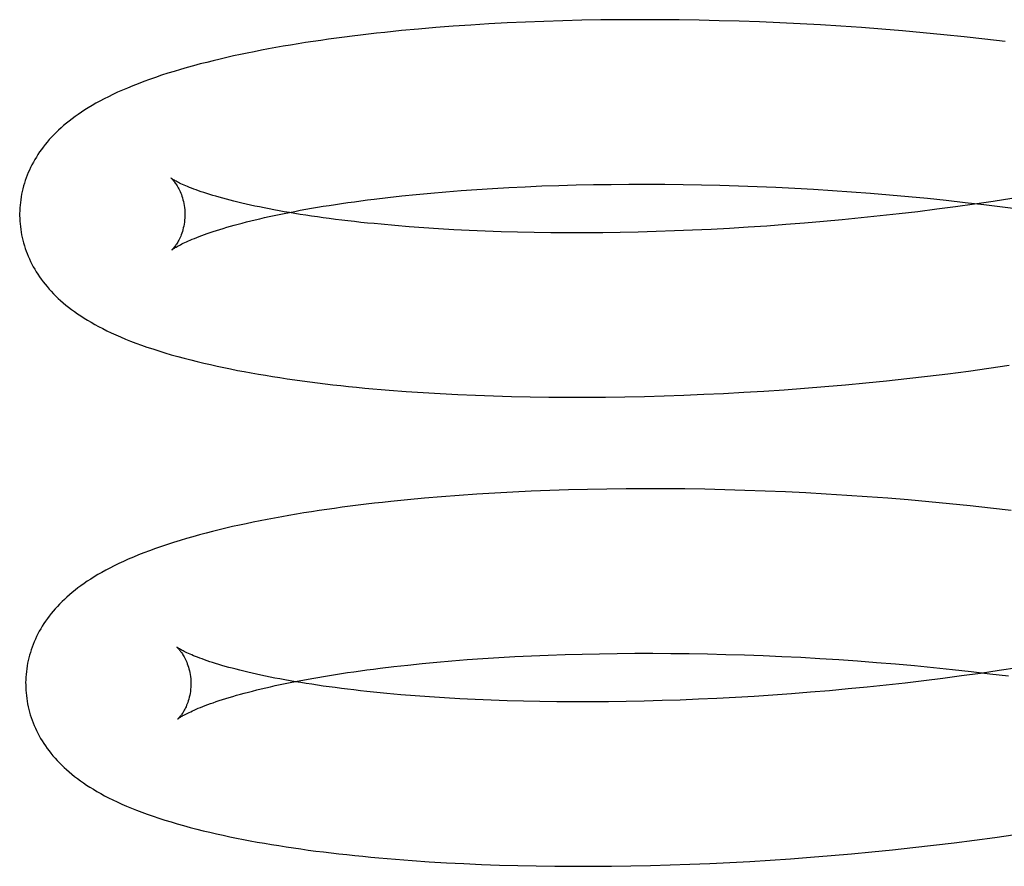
# Model space of a CAD drawing. Header units: inches. Extents: x 0 to 200, y 0 to 129.
# Tile 8 of 97: x 28.755 to 28.874, y 48.835 to 48.937. Entities that reach past the tile are written whole.
import ezdxf

# ---------------------------------------------------------------- set-up
doc = ezdxf.new("R2010")
doc.units = ezdxf.units.IN
doc.header["$LTSCALE"] = 11
doc.header["$MEASUREMENT"] = 0
doc.linetypes.add('HIDDEN', pattern=[0.2, 0.1, -0.1])
doc.layers.add('DEFAULT_2', color=8, linetype='HIDDEN')

msp = doc.modelspace()

# ---------------------------------------------------------------- linework, layer by layer
at = {"layer": 'DEFAULT_2', "color": 8, "linetype": 'HIDDEN'}
for p, q in [((28.80278, 48.93624), (28.80073, 48.93605)), ((28.80486, 48.93642), (28.80278, 48.93624)), ((28.80697, 48.93658), (28.80486, 48.93642)), ((28.80912, 48.93673), (28.80697, 48.93658)), ((28.81129, 48.93686), (28.80912, 48.93673)), ((28.81349, 48.93698), (28.81129, 48.93686)), ((28.81571, 48.93708), (28.81349, 48.93698)), ((28.81796, 48.93717), (28.81571, 48.93708)), ((28.82024, 48.93724), (28.81796, 48.93717)), ((28.82253, 48.9373), (28.82024, 48.93724)), ((28.82485, 48.93734), (28.82253, 48.9373)), ((28.82719, 48.93736), (28.82485, 48.93734)), ((28.82955, 48.93737), (28.82719, 48.93736)), ((28.83192, 48.93737), (28.82955, 48.93737)), ((28.83432, 48.93735), (28.83192, 48.93737)), ((28.83673, 48.93731), (28.83432, 48.93735)), ((28.83915, 48.93725), (28.83673, 48.93731)), ((28.84158, 48.93718), (28.83915, 48.93725)), ((28.84403, 48.9371), (28.84158, 48.93718)), ((28.84649, 48.93699), (28.84403, 48.9371)), ((28.84895, 48.93687), (28.84649, 48.93699)), ((28.85142, 48.93674), (28.84895, 48.93687)), ((28.8539, 48.93658), (28.85142, 48.93674)), ((28.85639, 48.93641), (28.8539, 48.93658)), ((28.85887, 48.93622), (28.85639, 48.93641)), ((28.86136, 48.93602), (28.85887, 48.93622)), ((28.80073, 48.93605), (28.7987, 48.93584)), ((28.86385, 48.9358), (28.86136, 48.93602)), ((28.86634, 48.93556), (28.86385, 48.9358)), ((28.86883, 48.9353), (28.86634, 48.93556)), ((28.87131, 48.93503), (28.86883, 48.9353)), ((28.87379, 48.93474), (28.87131, 48.93503)), ((28.81371, 48.91705), (28.8157, 48.91715)), ((28.8157, 48.91715), (28.81772, 48.91724)), ((28.81772, 48.91724), (28.81977, 48.91731)), ((28.81977, 48.91731), (28.82185, 48.91737)), ((28.82185, 48.91737), (28.82395, 48.91741)), ((28.82395, 48.91741), (28.82608, 48.91744)), ((28.82608, 48.91744), (28.82823, 48.91746)), ((28.82823, 48.91746), (28.8304, 48.91746)), ((28.8304, 48.91746), (28.83258, 48.91745)), ((28.83258, 48.91745), (28.83479, 48.91743)), ((28.83479, 48.91743), (28.83701, 48.91739)), ((28.83701, 48.91739), (28.83925, 48.91734)), ((28.83925, 48.91734), (28.8415, 48.91727)), ((28.8415, 48.91727), (28.84377, 48.91718)), ((28.84377, 48.91718), (28.84604, 48.91708)), ((28.79905, 48.91585), (28.80075, 48.91604)), ((28.80075, 48.91604), (28.80248, 48.91621)), ((28.80248, 48.91621), (28.80426, 48.91638)), ((28.80426, 48.91638), (28.80608, 48.91654)), ((28.80608, 48.91654), (28.80793, 48.91669)), ((28.80793, 48.91669), (28.80983, 48.91682)), ((28.80983, 48.91682), (28.81175, 48.91694)), ((28.81175, 48.91694), (28.81371, 48.91705)), ((28.84604, 48.91708), (28.84832, 48.91697)), ((28.84832, 48.91697), (28.8506, 48.91684)), ((28.8506, 48.91684), (28.8529, 48.9167)), ((28.8529, 48.9167), (28.85519, 48.91654)), ((28.85519, 48.91654), (28.85749, 48.91636)), ((28.85749, 48.91636), (28.85978, 48.91617)), ((28.85978, 48.91617), (28.86208, 48.91597)), ((28.86208, 48.91597), (28.86437, 48.91575)), ((28.7974, 48.91565), (28.79905, 48.91585)), ((28.86437, 48.91575), (28.86666, 48.91551)), ((28.86666, 48.91551), (28.86894, 48.91526)), ((28.87006, 48.91503), (28.86779, 48.91472)), ((28.86894, 48.91526), (28.87121, 48.915)), ((28.87232, 48.91536), (28.87006, 48.91503)), ((28.87121, 48.915), (28.87347, 48.91472)), ((28.87457, 48.91571), (28.87232, 48.91536)), ((28.85865, 48.91361), (28.85636, 48.91337)), ((28.86094, 48.91386), (28.85865, 48.91361)), ((28.86323, 48.91413), (28.86094, 48.91386)), ((28.86552, 48.91442), (28.86323, 48.91413)), ((28.86779, 48.91472), (28.86552, 48.91442)), ((28.87347, 48.91472), (28.87572, 48.91442)), ((28.80164, 48.91231), (28.79992, 48.91245)), ((28.84494, 48.91239), (28.84268, 48.91224)), ((28.84722, 48.91256), (28.84494, 48.91239)), ((28.8495, 48.91274), (28.84722, 48.91256)), ((28.85178, 48.91293), (28.8495, 48.91274)), ((28.85407, 48.91314), (28.85178, 48.91293)), ((28.85636, 48.91337), (28.85407, 48.91314)), ((28.8034, 48.91218), (28.80164, 48.91231)), ((28.8052, 48.91206), (28.8034, 48.91218)), ((28.80704, 48.91195), (28.8052, 48.91206)), ((28.80892, 48.91186), (28.80704, 48.91195)), ((28.81083, 48.91178), (28.80892, 48.91186)), ((28.81277, 48.91171), (28.81083, 48.91178)), ((28.81475, 48.91166), (28.81277, 48.91171)), ((28.81676, 48.91162), (28.81475, 48.91166)), ((28.8188, 48.91159), (28.81676, 48.91162)), ((28.82086, 48.91158), (28.8188, 48.91159)), ((28.82295, 48.91158), (28.82086, 48.91158)), ((28.82507, 48.91159), (28.82295, 48.91158)), ((28.8272, 48.91162), (28.82507, 48.91159)), ((28.82936, 48.91167), (28.8272, 48.91162)), ((28.83154, 48.91173), (28.82936, 48.91167)), ((28.83374, 48.9118), (28.83154, 48.91173)), ((28.83595, 48.91189), (28.83374, 48.9118)), ((28.83818, 48.91199), (28.83595, 48.91189)), ((28.84043, 48.91211), (28.83818, 48.91199)), ((28.84268, 48.91224), (28.84043, 48.91211)), ((28.86437, 48.89422), (28.86685, 48.89452)), ((28.86685, 48.89452), (28.86933, 48.89484)), ((28.86933, 48.89484), (28.8718, 48.89517)), ((28.8718, 48.89517), (28.87427, 48.89553)), ((28.85444, 48.89318), (28.85692, 48.89341)), ((28.85692, 48.89341), (28.8594, 48.89366)), ((28.8594, 48.89366), (28.86188, 48.89393)), ((28.86188, 48.89393), (28.86437, 48.89422)), ((28.80127, 48.89237), (28.80333, 48.89223)), ((28.80333, 48.89223), (28.80541, 48.8921)), ((28.83729, 48.89202), (28.83971, 48.89213)), ((28.83971, 48.89213), (28.84214, 48.89227)), ((28.84214, 48.89227), (28.84458, 48.89242)), ((28.84458, 48.89242), (28.84704, 48.89258)), ((28.84704, 48.89258), (28.8495, 48.89276)), ((28.8495, 48.89276), (28.85197, 48.89296)), ((28.85197, 48.89296), (28.85444, 48.89318)), ((28.80541, 48.8921), (28.80753, 48.892)), ((28.80753, 48.892), (28.80968, 48.8919)), ((28.80968, 48.8919), (28.81185, 48.89182)), ((28.81185, 48.89182), (28.81405, 48.89176)), ((28.81405, 48.89176), (28.81628, 48.89172)), ((28.81628, 48.89172), (28.81853, 48.89168)), ((28.81853, 48.89168), (28.8208, 48.89167)), ((28.8208, 48.89167), (28.8231, 48.89167)), ((28.8231, 48.89167), (28.82542, 48.89169)), ((28.82542, 48.89169), (28.82776, 48.89172)), ((28.82776, 48.89172), (28.83012, 48.89177)), ((28.83012, 48.89177), (28.83249, 48.89184)), ((28.83249, 48.89184), (28.83488, 48.89192)), ((28.83488, 48.89192), (28.83729, 48.89202)), ((28.81642, 48.88029), (28.81419, 48.88018)), ((28.81867, 48.88038), (28.81642, 48.88029)), ((28.82094, 48.88045), (28.81867, 48.88038)), ((28.82324, 48.88051), (28.82094, 48.88045)), ((28.82556, 48.88055), (28.82324, 48.88051)), ((28.8279, 48.88057), (28.82556, 48.88055)), ((28.83025, 48.88058), (28.8279, 48.88057)), ((28.83263, 48.88058), (28.83025, 48.88058)), ((28.83502, 48.88056), (28.83263, 48.88058)), ((28.83743, 48.88052), (28.83502, 48.88056)), ((28.83985, 48.88046), (28.83743, 48.88052)), ((28.84229, 48.88039), (28.83985, 48.88046)), ((28.84473, 48.88031), (28.84229, 48.88039)), ((28.84719, 48.8802), (28.84473, 48.88031)), ((28.80143, 48.87925), (28.79941, 48.87905)), ((28.80349, 48.87945), (28.80143, 48.87925)), ((28.80557, 48.87962), (28.80349, 48.87945)), ((28.80768, 48.87979), (28.80557, 48.87962)), ((28.80983, 48.87993), (28.80768, 48.87979)), ((28.812, 48.88007), (28.80983, 48.87993)), ((28.81419, 48.88018), (28.812, 48.88007)), ((28.84965, 48.88008), (28.84719, 48.8802)), ((28.85213, 48.87995), (28.84965, 48.88008)), ((28.85461, 48.87979), (28.85213, 48.87995)), ((28.85709, 48.87962), (28.85461, 48.87979)), ((28.85958, 48.87943), (28.85709, 48.87962)), ((28.86206, 48.87923), (28.85958, 48.87943)), ((28.86455, 48.87901), (28.86206, 48.87923)), ((28.86704, 48.87877), (28.86455, 48.87901)), ((28.86953, 48.87851), (28.86704, 48.87877)), ((28.87201, 48.87824), (28.86953, 48.87851)), ((28.87449, 48.87795), (28.87201, 48.87824)), ((28.80867, 48.8599), (28.81056, 48.86003)), ((28.81056, 48.86003), (28.81249, 48.86015)), ((28.81249, 48.86015), (28.81445, 48.86026)), ((28.81445, 48.86026), (28.81644, 48.86036)), ((28.81644, 48.86036), (28.81846, 48.86044)), ((28.81846, 48.86044), (28.82051, 48.86052)), ((28.82051, 48.86052), (28.82258, 48.86058)), ((28.82258, 48.86058), (28.82469, 48.86062)), ((28.82469, 48.86062), (28.82681, 48.86065)), ((28.82681, 48.86065), (28.82896, 48.86067)), ((28.82896, 48.86067), (28.83113, 48.86067)), ((28.83113, 48.86067), (28.83332, 48.86066)), ((28.83332, 48.86066), (28.83553, 48.86064)), ((28.83553, 48.86064), (28.83775, 48.8606)), ((28.83775, 48.8606), (28.83999, 48.86054)), ((28.83999, 48.86054), (28.84224, 48.86047)), ((28.84224, 48.86047), (28.8445, 48.86039)), ((28.8445, 48.86039), (28.84677, 48.86029)), ((28.84677, 48.86029), (28.84905, 48.86018)), ((28.84905, 48.86018), (28.85134, 48.86005)), ((28.85134, 48.86005), (28.85363, 48.8599)), ((28.79813, 48.85886), (28.79979, 48.85906)), ((28.79979, 48.85906), (28.80148, 48.85925)), ((28.80148, 48.85925), (28.80322, 48.85942)), ((28.80322, 48.85942), (28.805, 48.85959)), ((28.805, 48.85959), (28.80681, 48.85975)), ((28.80681, 48.85975), (28.80867, 48.8599)), ((28.85363, 48.8599), (28.85592, 48.85974)), ((28.85592, 48.85974), (28.85822, 48.85957)), ((28.85822, 48.85957), (28.86052, 48.85938)), ((28.86052, 48.85938), (28.86281, 48.85917)), ((28.86281, 48.85917), (28.8651, 48.85895)), ((28.8651, 48.85895), (28.86739, 48.85872)), ((28.87529, 48.85892), (28.87304, 48.85857)), ((28.86623, 48.85763), (28.86395, 48.85734)), ((28.86851, 48.85793), (28.86623, 48.85763)), ((28.86739, 48.85872), (28.86967, 48.85847)), ((28.87078, 48.85824), (28.86851, 48.85793)), ((28.86967, 48.85847), (28.87194, 48.8582)), ((28.87304, 48.85857), (28.87078, 48.85824)), ((28.87194, 48.8582), (28.8742, 48.85792)), ((28.85708, 48.85657), (28.85479, 48.85635)), ((28.85937, 48.85682), (28.85708, 48.85657)), ((28.86166, 48.85707), (28.85937, 48.85682)), ((28.86395, 48.85734), (28.86166, 48.85707)), ((28.80236, 48.85551), (28.80064, 48.85565)), ((28.80412, 48.85539), (28.80236, 48.85551)), ((28.80592, 48.85527), (28.80412, 48.85539)), ((28.80776, 48.85516), (28.80592, 48.85527)), ((28.8389, 48.8552), (28.83667, 48.8551)), ((28.84114, 48.85532), (28.8389, 48.8552)), ((28.8434, 48.85545), (28.84114, 48.85532)), ((28.84566, 48.8556), (28.8434, 48.85545)), ((28.84793, 48.85577), (28.84566, 48.8556)), ((28.85021, 48.85595), (28.84793, 48.85577)), ((28.8525, 48.85614), (28.85021, 48.85595)), ((28.85479, 48.85635), (28.8525, 48.85614)), ((28.80964, 48.85507), (28.80776, 48.85516)), ((28.81155, 48.85499), (28.80964, 48.85507)), ((28.81349, 48.85492), (28.81155, 48.85499)), ((28.81547, 48.85487), (28.81349, 48.85492)), ((28.81748, 48.85483), (28.81547, 48.85487)), ((28.81951, 48.8548), (28.81748, 48.85483)), ((28.82158, 48.85479), (28.81951, 48.8548)), ((28.82367, 48.85479), (28.82158, 48.85479)), ((28.82578, 48.8548), (28.82367, 48.85479)), ((28.82792, 48.85483), (28.82578, 48.8548)), ((28.83008, 48.85488), (28.82792, 48.85483)), ((28.83226, 48.85494), (28.83008, 48.85488)), ((28.83446, 48.85501), (28.83226, 48.85494)), ((28.83667, 48.8551), (28.83446, 48.85501)), ((28.87254, 48.83838), (28.87501, 48.83874)), ((28.86262, 48.83714), (28.86511, 48.83743)), ((28.86511, 48.83743), (28.86759, 48.83773)), ((28.86759, 48.83773), (28.87007, 48.83805)), ((28.87007, 48.83805), (28.87254, 48.83838)), ((28.85024, 48.83597), (28.85271, 48.83617)), ((28.85271, 48.83617), (28.85518, 48.83639)), ((28.85518, 48.83639), (28.85766, 48.83662)), ((28.85766, 48.83662), (28.86014, 48.83687)), ((28.86014, 48.83687), (28.86262, 48.83714)), ((28.802, 48.83558), (28.80406, 48.83544)), ((28.80406, 48.83544), (28.80615, 48.83531)), ((28.80615, 48.83531), (28.80826, 48.8352)), ((28.80826, 48.8352), (28.81041, 48.83511)), ((28.81041, 48.83511), (28.81258, 48.83503)), ((28.81258, 48.83503), (28.81478, 48.83497)), ((28.81478, 48.83497), (28.81701, 48.83492)), ((28.81701, 48.83492), (28.81926, 48.83489)), ((28.82615, 48.8349), (28.82849, 48.83493)), ((28.82849, 48.83493), (28.83085, 48.83498)), ((28.83085, 48.83498), (28.83323, 48.83505)), ((28.83323, 48.83505), (28.83562, 48.83513)), ((28.83562, 48.83513), (28.83802, 48.83523)), ((28.83802, 48.83523), (28.84045, 48.83534)), ((28.84045, 48.83534), (28.84288, 48.83548)), ((28.84288, 48.83548), (28.84532, 48.83563)), ((28.84532, 48.83563), (28.84778, 48.83579)), ((28.84778, 48.83579), (28.85024, 48.83597)), ((28.81926, 48.83489), (28.82154, 48.83488)), ((28.82154, 48.83488), (28.82384, 48.83488)), ((28.82384, 48.83488), (28.82615, 48.8349))]:
    msp.add_line(p, q, dxfattribs=at)
for points in [[(28.7987, 48.93584), (28.79771, 48.93573), (28.79672, 48.93562), (28.79574, 48.93551), (28.79476, 48.93539), (28.7938, 48.93526), (28.79284, 48.93514), (28.79189, 48.93501), (28.79096, 48.93487), (28.79003, 48.93474), (28.78911, 48.9346), (28.78819, 48.93445), (28.78729, 48.9343), (28.78639, 48.93415), (28.78551, 48.93399), (28.78463, 48.93383), (28.78376, 48.93367), (28.7829, 48.9335), (28.78205, 48.93333), (28.78121, 48.93315), (28.78038, 48.93298), (28.77956, 48.93279), (28.77875, 48.9326), (28.77794, 48.93241), (28.77714, 48.93221), (28.77634, 48.93201), (28.77555, 48.93179), (28.77476, 48.93158), (28.77397, 48.93135), (28.77319, 48.93112), (28.77243, 48.93088), (28.77167, 48.93064), (28.77093, 48.93039), (28.77021, 48.93014), (28.76951, 48.92988), (28.76883, 48.92962), (28.76818, 48.92936), (28.76755, 48.9291), (28.76694, 48.92884), (28.76635, 48.92858), (28.76578, 48.92832), (28.76524, 48.92805), (28.76471, 48.92778), (28.76421, 48.92752), (28.76372, 48.92725), (28.76326, 48.92698), (28.76281, 48.92672), (28.76239, 48.92645), (28.76198, 48.92618), (28.76158, 48.92591), (28.7612, 48.92564), (28.76084, 48.92537), (28.76049, 48.9251), (28.76015, 48.92483), (28.75982, 48.92455), (28.75951, 48.92427), (28.7592, 48.92399), (28.75891, 48.92371), (28.75862, 48.92343), (28.75835, 48.92314), (28.75809, 48.92285), (28.75784, 48.92255), (28.75759, 48.92226), (28.75736, 48.92196), (28.75714, 48.92166), (28.75692, 48.92136), (28.75672, 48.92105), (28.75652, 48.92074), (28.75634, 48.92043), (28.75616, 48.92012), (28.75599, 48.91981), (28.75583, 48.91949), (28.75569, 48.91917), (28.75555, 48.91886), (28.75542, 48.91854), (28.75529, 48.91822), (28.75518, 48.91789), (28.75508, 48.91757), (28.75498, 48.91724), (28.75489, 48.91691), (28.75481, 48.91658), (28.75474, 48.91625), (28.75468, 48.91592), (28.75463, 48.91558), (28.75459, 48.91525), (28.75455, 48.91491), (28.75453, 48.91458), (28.75451, 48.91424), (28.7545, 48.91391), (28.7545, 48.91362)], [(28.77282, 48.91818), (28.77281, 48.91819), (28.7728, 48.9182), (28.77281, 48.9182), (28.77282, 48.91818), (28.77284, 48.91817), (28.77287, 48.91814), (28.7729, 48.91811), (28.77294, 48.91807), (28.77298, 48.91803), (28.77303, 48.91798), (28.77308, 48.91792), (28.77314, 48.91785), (28.7732, 48.91777), (28.77326, 48.91769), (28.77333, 48.9176), (28.7734, 48.9175), (28.77347, 48.9174), (28.77355, 48.91728), (28.77362, 48.91716), (28.7737, 48.91702), (28.77377, 48.91688), (28.77385, 48.91672), (28.77393, 48.91656), (28.774, 48.91638), (28.77407, 48.9162), (28.77414, 48.916), (28.77421, 48.91579), (28.77427, 48.91558), (28.77433, 48.91535), (28.77438, 48.91512), (28.77442, 48.91488), (28.77445, 48.91463), (28.77448, 48.91437), (28.7745, 48.91411), (28.7745, 48.91387)], [(28.79992, 48.91245), (28.79824, 48.9126), (28.79742, 48.91268), (28.79661, 48.91276), (28.79581, 48.91284), (28.79502, 48.91293), (28.79424, 48.91302), (28.79348, 48.91311), (28.79272, 48.9132), (28.79198, 48.9133), (28.79125, 48.91339), (28.79054, 48.91349), (28.78983, 48.9136), (28.78914, 48.9137), (28.78847, 48.9138), (28.7878, 48.91391), (28.78715, 48.91402), (28.78651, 48.91413), (28.78589, 48.91424), (28.78528, 48.91435), (28.78468, 48.91447), (28.7841, 48.91458), (28.78353, 48.9147), (28.78298, 48.91481), (28.78244, 48.91493), (28.78192, 48.91505), (28.78141, 48.91516), (28.78091, 48.91528), (28.78043, 48.9154), (28.77997, 48.91552), (28.77952, 48.91564), (28.77908, 48.91575), (28.77866, 48.91587), (28.77826, 48.91599), (28.77787, 48.9161), (28.7775, 48.91622), (28.77714, 48.91633), (28.77679, 48.91644), (28.77647, 48.91655), (28.77615, 48.91666), (28.77586, 48.91677), (28.77558, 48.91687), (28.77531, 48.91697), (28.77506, 48.91707), (28.77483, 48.91717), (28.7746, 48.91726), (28.7744, 48.91735), (28.7742, 48.91744), (28.77402, 48.91752), (28.77386, 48.9176), (28.77371, 48.91767), (28.77357, 48.91774), (28.77344, 48.91781), (28.77333, 48.91787), (28.77323, 48.91793), (28.77314, 48.91798), (28.77306, 48.91803), (28.77299, 48.91807), (28.77294, 48.9181), (28.77289, 48.91813), (28.77286, 48.91816), (28.77283, 48.91818), (28.77282, 48.91818)], [(28.77291, 48.9095), (28.77292, 48.90951), (28.77294, 48.90952), (28.77297, 48.90954), (28.773, 48.90957), (28.77305, 48.9096), (28.7731, 48.90964), (28.77317, 48.90968), (28.77325, 48.90973), (28.77333, 48.90979), (28.77343, 48.90984), (28.77355, 48.90991), (28.77367, 48.90998), (28.77381, 48.91005), (28.77396, 48.91013), (28.77412, 48.91022), (28.7743, 48.9103), (28.77449, 48.91039), (28.7747, 48.91049), (28.77492, 48.91059), (28.77515, 48.91069), (28.7754, 48.91079), (28.77566, 48.9109), (28.77594, 48.91101), (28.77623, 48.91113), (28.77654, 48.91124), (28.77687, 48.91136), (28.77721, 48.91148), (28.77757, 48.91161), (28.77794, 48.91173), (28.77832, 48.91186), (28.77872, 48.91198), (28.77914, 48.91211), (28.77957, 48.91224), (28.78002, 48.91237), (28.78048, 48.9125), (28.78096, 48.91263), (28.78145, 48.91276), (28.78196, 48.91289), (28.78248, 48.91302), (28.78301, 48.91315), (28.78356, 48.91328), (28.78413, 48.91341), (28.78471, 48.91354), (28.7853, 48.91367), (28.78591, 48.91379), (28.78653, 48.91392), (28.78716, 48.91405), (28.78781, 48.91417), (28.78847, 48.9143), (28.78915, 48.91442), (28.78984, 48.91454), (28.79054, 48.91466), (28.79125, 48.91478), (28.79198, 48.91489), (28.79272, 48.91501), (28.79347, 48.91512), (28.79423, 48.91523), (28.79501, 48.91534), (28.79579, 48.91544), (28.79659, 48.91555), (28.7974, 48.91565)], [(28.7545, 48.91362), (28.75451, 48.91333), (28.75453, 48.913), (28.75455, 48.91266), (28.75459, 48.91233), (28.75463, 48.91199), (28.75468, 48.91166), (28.75474, 48.91133), (28.75481, 48.911), (28.75489, 48.91067), (28.75498, 48.91034), (28.75507, 48.91001), (28.75517, 48.90969), (28.75529, 48.90937), (28.75541, 48.90905), (28.75554, 48.90873), (28.75568, 48.90841), (28.75582, 48.9081), (28.75598, 48.90778), (28.75615, 48.90747), (28.75632, 48.90716), (28.75651, 48.90686), (28.7567, 48.90655), (28.7569, 48.90625), (28.75711, 48.90595), (28.75734, 48.90565), (28.75757, 48.90535), (28.75781, 48.90506), (28.75806, 48.90477), (28.75832, 48.90449), (28.75859, 48.9042), (28.75887, 48.90392), (28.75916, 48.90364), (28.75946, 48.90337), (28.75977, 48.90309), (28.76009, 48.90282), (28.76043, 48.90256), (28.76077, 48.90229), (28.76113, 48.90203), (28.7615, 48.90177), (28.76189, 48.90151), (28.76229, 48.90125), (28.7627, 48.90099), (28.76314, 48.90074), (28.76359, 48.90048), (28.76406, 48.90022), (28.76455, 48.89997), (28.76506, 48.89972), (28.76559, 48.89946), (28.76615, 48.89921), (28.76672, 48.89896), (28.76731, 48.89871), (28.76793, 48.89847), (28.76857, 48.89822), (28.76923, 48.89798), (28.76991, 48.89774), (28.77062, 48.89751), (28.77134, 48.89727), (28.77209, 48.89704), (28.77285, 48.89682), (28.77363, 48.8966), (28.77441, 48.89639), (28.7752, 48.89618), (28.776, 48.89598), (28.7768, 48.89579), (28.7776, 48.89561), (28.7784, 48.89543), (28.77921, 48.89525), (28.78003, 48.89509), (28.78085, 48.89492), (28.78169, 48.89477), (28.78253, 48.89461), (28.78339, 48.89446), (28.78425, 48.89432), (28.78512, 48.89417), (28.786, 48.89404), (28.78689, 48.8939), (28.78779, 48.89377), (28.7887, 48.89365), (28.78962, 48.89353), (28.79054, 48.89341), (28.79148, 48.89329), (28.79242, 48.89318), (28.79337, 48.89308), (28.79432, 48.89298), (28.79529, 48.89288), (28.79627, 48.89278), (28.79725, 48.89269), (28.79824, 48.89261), (28.79924, 48.89252), (28.80127, 48.89237)], [(28.7745, 48.91387), (28.7745, 48.91363), (28.77449, 48.91337), (28.77447, 48.91311), (28.77444, 48.91286), (28.77441, 48.91262), (28.77436, 48.91238), (28.77431, 48.91216), (28.77426, 48.91194), (28.7742, 48.91173), (28.77413, 48.91153), (28.77406, 48.91134), (28.77399, 48.91117), (28.77392, 48.911), (28.77385, 48.91084), (28.77378, 48.9107), (28.7737, 48.91056), (28.77363, 48.91043), (28.77356, 48.91032), (28.77349, 48.91021), (28.77342, 48.91011), (28.77336, 48.91002), (28.7733, 48.90993), (28.77324, 48.90986), (28.77318, 48.90979), (28.77313, 48.90973), (28.77308, 48.90968), (28.77304, 48.90963), (28.77301, 48.90959), (28.77297, 48.90956), (28.77295, 48.90954), (28.77293, 48.90952), (28.77292, 48.90951), (28.77291, 48.9095)], [(28.79941, 48.87905), (28.79842, 48.87894), (28.79743, 48.87883), (28.79645, 48.87871), (28.79547, 48.87859), (28.79451, 48.87847), (28.79355, 48.87834), (28.79261, 48.87821), (28.79167, 48.87808), (28.79074, 48.87794), (28.78982, 48.8778), (28.7889, 48.87766), (28.788, 48.87751), (28.7871, 48.87736), (28.78622, 48.8772), (28.78534, 48.87704), (28.78447, 48.87688), (28.78361, 48.87671), (28.78276, 48.87654), (28.78192, 48.87636), (28.78109, 48.87618), (28.78027, 48.876), (28.77946, 48.87581), (28.77865, 48.87562), (28.77785, 48.87542), (28.77706, 48.87521), (28.77627, 48.875), (28.77548, 48.87478), (28.77469, 48.87456), (28.77391, 48.87433), (28.77314, 48.87409), (28.77239, 48.87384), (28.77165, 48.87359), (28.77093, 48.87334), (28.77023, 48.87309), (28.76955, 48.87283), (28.76889, 48.87257), (28.76826, 48.87231), (28.76765, 48.87205), (28.76707, 48.87179), (28.7665, 48.87152), (28.76595, 48.87126), (28.76543, 48.87099), (28.76493, 48.87073), (28.76444, 48.87046), (28.76398, 48.87019), (28.76353, 48.86992), (28.7631, 48.86966), (28.76269, 48.86939), (28.7623, 48.86912), (28.76192, 48.86885), (28.76156, 48.86858), (28.76121, 48.86831), (28.76087, 48.86804), (28.76054, 48.86776), (28.76023, 48.86748), (28.75992, 48.8672), (28.75963, 48.86692), (28.75934, 48.86663), (28.75907, 48.86635), (28.75881, 48.86606), (28.75856, 48.86576), (28.75831, 48.86547), (28.75808, 48.86517), (28.75786, 48.86487), (28.75764, 48.86456), (28.75744, 48.86426), (28.75724, 48.86395), (28.75706, 48.86364), (28.75688, 48.86333), (28.75671, 48.86301), (28.75655, 48.8627), (28.75641, 48.86238), (28.75627, 48.86206), (28.75614, 48.86174), (28.75601, 48.86142), (28.7559, 48.8611), (28.7558, 48.86077), (28.7557, 48.86045), (28.75561, 48.86012), (28.75553, 48.85979), (28.75546, 48.85946), (28.7554, 48.85913), (28.75535, 48.85879), (28.75531, 48.85846), (28.75527, 48.85812), (28.75525, 48.85779), (28.75523, 48.85745), (28.75522, 48.85712), (28.75523, 48.85683)], [(28.77354, 48.86139), (28.77353, 48.8614), (28.77352, 48.86141), (28.77353, 48.8614), (28.77354, 48.86139), (28.77356, 48.86137), (28.77359, 48.86135), (28.77362, 48.86132), (28.77366, 48.86128), (28.7737, 48.86124), (28.77375, 48.86118), (28.7738, 48.86112), (28.77386, 48.86106), (28.77392, 48.86098), (28.77398, 48.8609), (28.77405, 48.86081), (28.77412, 48.86071), (28.77419, 48.86061), (28.77427, 48.86049), (28.77434, 48.86037), (28.77442, 48.86023), (28.77449, 48.86009), (28.77457, 48.85993), (28.77465, 48.85977), (28.77472, 48.85959), (28.77479, 48.85941), (28.77486, 48.85921), (28.77493, 48.859), (28.77499, 48.85879), (28.77505, 48.85856), (28.7751, 48.85833), (28.77514, 48.85809), (28.77517, 48.85784), (28.7752, 48.85758), (28.77522, 48.85732), (28.77522, 48.85708)], [(28.80064, 48.85565), (28.79896, 48.85581), (28.79814, 48.85588), (28.79733, 48.85597), (28.79653, 48.85605), (28.79574, 48.85614), (28.79496, 48.85623), (28.79419, 48.85632), (28.79344, 48.85641), (28.7927, 48.85651), (28.79197, 48.8566), (28.79125, 48.8567), (28.79055, 48.8568), (28.78986, 48.85691), (28.78918, 48.85701), (28.78852, 48.85712), (28.78787, 48.85723), (28.78723, 48.85734), (28.78661, 48.85745), (28.786, 48.85756), (28.7854, 48.85767), (28.78482, 48.85779), (28.78425, 48.8579), (28.7837, 48.85802), (28.78316, 48.85814), (28.78263, 48.85826), (28.78212, 48.85837), (28.78163, 48.85849), (28.78115, 48.85861), (28.78069, 48.85873), (28.78024, 48.85885), (28.7798, 48.85896), (28.77938, 48.85908), (28.77898, 48.8592), (28.77859, 48.85931), (28.77822, 48.85943), (28.77786, 48.85954), (28.77752, 48.85965), (28.77719, 48.85976), (28.77688, 48.85987), (28.77658, 48.85998), (28.7763, 48.86008), (28.77603, 48.86018), (28.77578, 48.86028), (28.77555, 48.86038), (28.77532, 48.86047), (28.77512, 48.86056), (28.77492, 48.86065), (28.77474, 48.86073), (28.77458, 48.86081), (28.77443, 48.86088), (28.77429, 48.86095), (28.77416, 48.86102), (28.77405, 48.86108), (28.77395, 48.86114), (28.77386, 48.86119), (28.77378, 48.86124), (28.77371, 48.86128), (28.77366, 48.86131), (28.77361, 48.86134), (28.77358, 48.86137), (28.77355, 48.86139), (28.77354, 48.86139)], [(28.77363, 48.85271), (28.77364, 48.85272), (28.77366, 48.85273), (28.77369, 48.85275), (28.77372, 48.85278), (28.77377, 48.85281), (28.77382, 48.85285), (28.77389, 48.85289), (28.77397, 48.85294), (28.77406, 48.853), (28.77416, 48.85306), (28.77427, 48.85312), (28.77439, 48.85319), (28.77453, 48.85326), (28.77468, 48.85334), (28.77485, 48.85343), (28.77502, 48.85351), (28.77522, 48.8536), (28.77542, 48.8537), (28.77564, 48.8538), (28.77588, 48.8539), (28.77612, 48.85401), (28.77639, 48.85411), (28.77667, 48.85423), (28.77696, 48.85434), (28.77727, 48.85446), (28.7776, 48.85457), (28.77794, 48.85469), (28.77829, 48.85482), (28.77866, 48.85494), (28.77905, 48.85507), (28.77945, 48.85519), (28.77987, 48.85532), (28.7803, 48.85545), (28.78075, 48.85558), (28.78121, 48.85571), (28.78169, 48.85584), (28.78218, 48.85597), (28.78269, 48.8561), (28.78321, 48.85623), (28.78374, 48.85636), (28.78429, 48.85649), (28.78486, 48.85662), (28.78544, 48.85675), (28.78603, 48.85688), (28.78664, 48.85701), (28.78726, 48.85713), (28.7879, 48.85726), (28.78855, 48.85738), (28.78921, 48.85751), (28.78988, 48.85763), (28.79057, 48.85775), (28.79127, 48.85787), (28.79199, 48.85799), (28.79271, 48.8581), (28.79345, 48.85822), (28.7942, 48.85833), (28.79496, 48.85844), (28.79574, 48.85855), (28.79653, 48.85865), (28.79732, 48.85876), (28.79813, 48.85886)], [(28.75523, 48.85683), (28.75523, 48.85654), (28.75525, 48.85621), (28.75527, 48.85587), (28.75531, 48.85554), (28.75535, 48.8552), (28.7554, 48.85487), (28.75546, 48.85454), (28.75553, 48.8542), (28.75561, 48.85388), (28.7557, 48.85355), (28.75579, 48.85322), (28.75589, 48.8529), (28.75601, 48.85257), (28.75613, 48.85225), (28.75626, 48.85194), (28.7564, 48.85162), (28.75654, 48.85131), (28.7567, 48.85099), (28.75687, 48.85068), (28.75704, 48.85037), (28.75723, 48.85006), (28.75742, 48.84976), (28.75762, 48.84946), (28.75784, 48.84916), (28.75806, 48.84886), (28.75829, 48.84856), (28.75853, 48.84827), (28.75878, 48.84798), (28.75904, 48.84769), (28.75931, 48.84741), (28.75959, 48.84713), (28.75988, 48.84685), (28.76018, 48.84658), (28.76049, 48.8463), (28.76081, 48.84603), (28.76115, 48.84576), (28.76149, 48.8455), (28.76185, 48.84524), (28.76222, 48.84498), (28.76261, 48.84472), (28.76301, 48.84446), (28.76343, 48.8442), (28.76386, 48.84394), (28.76431, 48.84369), (28.76478, 48.84343), (28.76527, 48.84318), (28.76579, 48.84292), (28.76632, 48.84267), (28.76687, 48.84242), (28.76744, 48.84217), (28.76804, 48.84192), (28.76865, 48.84168), (28.76929, 48.84143), (28.76995, 48.84119), (28.77064, 48.84095), (28.77134, 48.84071), (28.77207, 48.84048), (28.77282, 48.84025), (28.77358, 48.84002), (28.77435, 48.83981), (28.77514, 48.83959), (28.77593, 48.83939), (28.77672, 48.83919), (28.77752, 48.839), (28.77832, 48.83881), (28.77912, 48.83864), (28.77993, 48.83846), (28.78075, 48.8383), (28.78158, 48.83813), (28.78241, 48.83797), (28.78326, 48.83782), (28.78412, 48.83767), (28.78498, 48.83752), (28.78586, 48.83738), (28.78674, 48.83724), (28.78763, 48.83711), (28.78853, 48.83698), (28.78943, 48.83685), (28.79035, 48.83673), (28.79127, 48.83662), (28.7922, 48.8365), (28.79315, 48.83639), (28.7941, 48.83629), (28.79506, 48.83618), (28.79602, 48.83609), (28.797, 48.83599), (28.79798, 48.8359), (28.79898, 48.83581), (28.79998, 48.83573), (28.802, 48.83558)], [(28.77522, 48.85708), (28.77522, 48.85684), (28.77521, 48.85657), (28.77519, 48.85631), (28.77516, 48.85606), (28.77513, 48.85581), (28.77508, 48.85558), (28.77503, 48.85535), (28.77497, 48.85513), (28.77491, 48.85493), (28.77485, 48.85473), (28.77478, 48.85454), (28.77471, 48.85437), (28.77464, 48.8542), (28.77457, 48.85405), (28.77449, 48.8539), (28.77442, 48.85377), (28.77435, 48.85364), (28.77428, 48.85352), (28.77421, 48.85341), (28.77414, 48.85331), (28.77408, 48.85322), (28.77401, 48.85314), (28.77396, 48.85306), (28.7739, 48.853), (28.77385, 48.85294), (28.7738, 48.85288), (28.77376, 48.85284), (28.77373, 48.8528), (28.77369, 48.85277), (28.77367, 48.85274), (28.77365, 48.85273), (28.77364, 48.85271), (28.77363, 48.85271)]]:
    msp.add_lwpolyline(points, dxfattribs=at)

doc.saveas('drawing.dxf')
